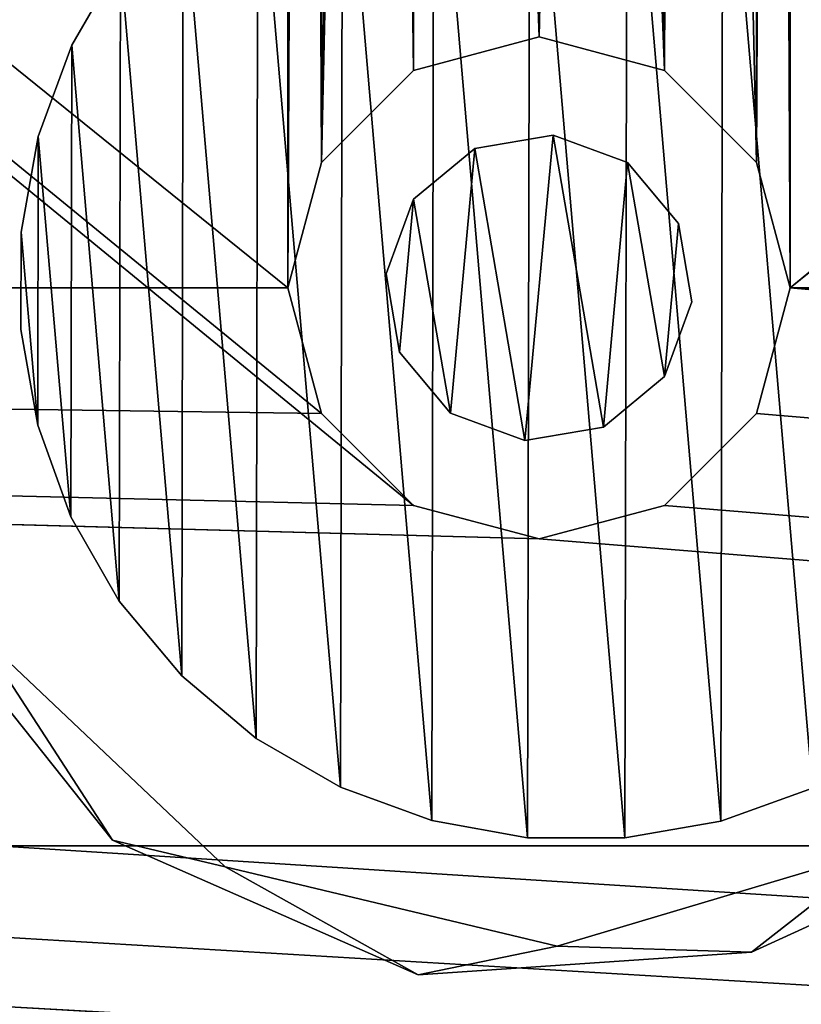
# Model space of a CAD drawing. Header units: millimetres. Extents: x 0 to 790, y 0 to 200.
# Tile 45 of 104: x 391 to 405, y 22 to 40. Entities that reach past the tile are written whole.
import ezdxf

# ---------------------------------------------------------------- set-up
doc = ezdxf.new("R2010")
doc.units = ezdxf.units.MM
doc.header["$LTSCALE"] = 25.4
doc.layers.get('0').update_dxf_attribs({"true_color": 0xff5454})

# ---------------------------------------------------------------- blocks, each defined once
blk = doc.blocks.new('LASER-X-8922.STL')
at = {"color": 250, "true_color": 0x262626}
mesh = blk.add_polyface(dxfattribs=at)
corners = [(1.103, 467.973, 1228.212), (0.5, 595.723, 1228.212), (0.5, 465.723, 1228.212), (1.103, 593.473, 1228.212), (2.75, 469.62, 1228.212), (2.5, 530.723, 1228.212), (2.835, 529.473, 1228.212), (5, 470.223, 1228.212), (3.75, 528.558, 1228.212), (5, 528.223, 1228.212), (7.25, 469.62, 1228.212), (6.25, 528.558, 1228.212), (7.165, 529.473, 1228.212), (7.5, 530.723, 1228.212), (8.897, 467.973, 1228.212), (-394.239, 436.896, 1228.212), (-395, 620.723, 1228.212), (-395, 440.723, 1228.212), (-394.239, 624.55, 1228.212), (-392.071, 433.652, 1228.212), (-392.071, 627.794, 1228.212), (-388.827, 431.484, 1228.212), (-388.827, 629.962, 1228.212), (-385, 430.723, 1228.212), (-385, 630.723, 1228.212), (-338.897, 463.473, 1228.212), (-337.25, 461.826, 1228.212), (-335, 461.223, 1228.212), (385, 430.723, 1228.212), (-339.5, 465.723, 1228.212), (-332.75, 461.826, 1228.212), (-331.103, 463.473, 1228.212), (-330.5, 465.723, 1228.212), (-165, 461.223, 1228.212), (-167.25, 461.826, 1228.212), (-330.5, 595.723, 1228.212), (-246.25, 528.558, 1228.212), (-247.165, 529.473, 1228.212), (-247.5, 530.723, 1228.212), (-245, 528.223, 1228.212), (-243.75, 528.558, 1228.212), (-242.835, 529.473, 1228.212), (-242.5, 530.723, 1228.212), (-168.897, 463.473, 1228.212), (-169.5, 465.723, 1228.212), (-162.75, 461.826, 1228.212), (-161.103, 463.473, 1228.212), (-160.5, 465.723, 1228.212), (5, 461.223, 1228.212), (2.75, 461.826, 1228.212), (-160.5, 595.723, 1228.212), (1.103, 463.473, 1228.212), (7.25, 461.826, 1228.212), (8.897, 463.473, 1228.212), (9.5, 465.723, 1228.212), (175, 461.223, 1228.212), (172.75, 461.826, 1228.212), (9.5, 595.723, 1228.212), (171.103, 463.473, 1228.212), (170.5, 465.723, 1228.212), (177.25, 461.826, 1228.212), (178.897, 463.473, 1228.212), (179.5, 465.723, 1228.212), (342.75, 461.826, 1228.212), (253.75, 528.558, 1228.212), (179.5, 595.723, 1228.212), (252.835, 529.473, 1228.212), (252.5, 530.723, 1228.212), (255, 528.223, 1228.212), (256.25, 528.558, 1228.212), (257.165, 529.473, 1228.212), (257.5, 530.723, 1228.212), (341.103, 463.473, 1228.212), (340.5, 465.723, 1228.212), (345, 461.223, 1228.212), (347.25, 461.826, 1228.212), (348.897, 463.473, 1228.212), (349.5, 465.723, 1228.212), (349.5, 595.723, 1228.212), (-335, 600.223, 1228.212), (385, 630.723, 1228.212), (-337.25, 599.62, 1228.212), (-338.897, 597.973, 1228.212), (-339.5, 595.723, 1228.212), (-332.75, 599.62, 1228.212), (-331.103, 597.973, 1228.212), (-165, 600.223, 1228.212), (-167.25, 599.62, 1228.212), (-246.25, 532.888, 1228.212), (-247.165, 531.973, 1228.212), (-245, 533.223, 1228.212), (-243.75, 532.888, 1228.212), (-242.835, 531.973, 1228.212), (-168.897, 597.973, 1228.212), (-169.5, 595.723, 1228.212), (-162.75, 599.62, 1228.212), (-161.103, 597.973, 1228.212), (5, 600.223, 1228.212), (2.75, 599.62, 1228.212), (1.103, 597.973, 1228.212), (7.25, 599.62, 1228.212), (8.897, 597.973, 1228.212), (175, 600.223, 1228.212), (172.75, 599.62, 1228.212), (171.103, 597.973, 1228.212), (170.5, 595.723, 1228.212), (177.25, 599.62, 1228.212), (178.897, 597.973, 1228.212), (342.75, 599.62, 1228.212), (253.75, 532.888, 1228.212), (252.835, 531.973, 1228.212), (255, 533.223, 1228.212), (256.25, 532.888, 1228.212), (257.165, 531.973, 1228.212), (341.103, 597.973, 1228.212), (340.5, 595.723, 1228.212), (345, 600.223, 1228.212), (347.25, 599.62, 1228.212), (348.897, 597.973, 1228.212), (388.827, 431.484, 1228.212), (388.827, 629.962, 1228.212), (392.071, 433.652, 1228.212), (392.071, 627.794, 1228.212), (394.239, 436.896, 1228.212), (394.239, 624.55, 1228.212), (395, 440.723, 1228.212), (395, 620.723, 1228.212), (341.103, 467.973, 1228.212), (341.103, 593.473, 1228.212), (342.75, 469.62, 1228.212), (342.75, 591.826, 1228.212), (345, 470.223, 1228.212), (345, 591.223, 1228.212), (347.25, 469.62, 1228.212), (347.25, 591.826, 1228.212), (348.897, 467.973, 1228.212), (348.897, 593.473, 1228.212), (171.103, 467.973, 1228.212), (171.103, 593.473, 1228.212), (172.75, 469.62, 1228.212), (172.75, 591.826, 1228.212), (175, 470.223, 1228.212), (175, 591.223, 1228.212), (177.25, 469.62, 1228.212), (177.25, 591.826, 1228.212), (178.897, 467.973, 1228.212), (178.897, 593.473, 1228.212), (2.75, 591.826, 1228.212), (2.835, 531.973, 1228.212), (5, 591.223, 1228.212), (3.75, 532.888, 1228.212), (5, 533.223, 1228.212), (6.25, 532.888, 1228.212), (7.25, 591.826, 1228.212), (7.165, 531.973, 1228.212), (8.897, 593.473, 1228.212), (-168.897, 467.973, 1228.212), (-168.897, 593.473, 1228.212), (-167.25, 469.62, 1228.212), (-167.25, 591.826, 1228.212), (-165, 470.223, 1228.212), (-165, 591.223, 1228.212), (-162.75, 469.62, 1228.212), (-162.75, 591.826, 1228.212), (-161.103, 467.973, 1228.212), (-161.103, 593.473, 1228.212), (-338.897, 467.973, 1228.212), (-338.897, 593.473, 1228.212), (-337.25, 469.62, 1228.212), (-337.25, 591.826, 1228.212), (-335, 470.223, 1228.212), (-335, 591.223, 1228.212), (-332.75, 469.62, 1228.212), (-332.75, 591.826, 1228.212), (-331.103, 467.973, 1228.212), (-331.103, 593.473, 1228.212)]
mesh.append_faces([[corners[k] for k in face] for face in [(15, 16, 17), (124, 125, 126)]], dxfattribs={"vtx0": -1, "color": 250})
mesh.append_faces([[corners[k] for k in face] for face in [(0, 1, 2), (1, 0, 3), (5, 4, 6), (6, 7, 8), (8, 7, 9), (9, 10, 11), (11, 10, 12), (12, 10, 13), (16, 15, 18), (18, 19, 20), (20, 21, 22), (22, 23, 24), (25, 23, 26), (26, 23, 27), (27, 28, 30), (30, 28, 31), (31, 28, 32), (36, 34, 39), (39, 34, 40), (40, 34, 41), (41, 34, 42), (33, 28, 45), (45, 28, 46), (46, 28, 47), (48, 28, 52), (52, 28, 53), (53, 28, 54), (55, 28, 60), (60, 28, 61), (61, 28, 62), (64, 63, 68), (68, 63, 69), (69, 63, 70), (70, 63, 71), (63, 28, 74), (74, 28, 75), (75, 28, 76), (76, 28, 77), (24, 79, 80), (79, 24, 81), (81, 24, 82), (82, 24, 83), (86, 35, 87), (88, 35, 89), (89, 35, 38), (87, 42, 93), (93, 42, 94), (97, 50, 98), (98, 50, 99), (99, 50, 1), (102, 57, 103), (103, 57, 104), (104, 57, 105), (109, 65, 110), (110, 65, 67), (108, 71, 114), (114, 71, 115), (80, 119, 120), (120, 121, 122), (122, 123, 124), (127, 115, 73), (115, 127, 128), (128, 129, 130), (130, 131, 132), (132, 133, 134), (134, 135, 136), (136, 77, 78), (137, 105, 59), (105, 137, 138), (138, 139, 140), (140, 141, 142), (142, 143, 144), (144, 145, 146), (146, 62, 65), (147, 148, 149), (149, 152, 153), (153, 13, 155), (155, 54, 57), (156, 94, 44), (94, 156, 157), (157, 158, 159), (159, 160, 161), (161, 162, 163), (163, 164, 165), (165, 47, 50), (166, 83, 29), (83, 166, 167), (167, 168, 169), (169, 170, 171), (171, 172, 173), (173, 174, 175), (175, 32, 35)]], dxfattribs={"vtx0": -1, "vtx1": -1, "color": 250})
mesh.append_faces([[corners[k] for k in face] for face in [(3, 4, 5), (24, 23, 25), (32, 28, 33), (32, 34, 35), (35, 34, 36), (47, 28, 48), (47, 49, 50), (54, 28, 55), (54, 56, 57), (62, 28, 63), (62, 63, 64), (62, 64, 65), (77, 28, 78), (83, 24, 29), (80, 35, 86), (87, 35, 88), (94, 42, 44), (80, 50, 97), (1, 50, 2), (80, 57, 102), (105, 57, 59), (80, 65, 108), (108, 65, 109), (115, 71, 73), (80, 78, 28), (155, 13, 14)]], dxfattribs={"vtx0": -1, "vtx1": -1, "vtx2": -1, "color": 250})
mesh.append_faces([[corners[k] for k in face] for face in [(3, 0, 4), (6, 4, 7), (9, 7, 10), (13, 10, 14), (18, 15, 19), (20, 19, 21), (22, 21, 23), (27, 23, 28), (24, 25, 29), (32, 33, 34), (35, 36, 37), (35, 37, 38), (42, 34, 43), (42, 43, 44), (47, 48, 49), (50, 49, 51), (50, 51, 2), (54, 55, 56), (57, 56, 58), (57, 58, 59), (65, 64, 66), (65, 66, 67), (71, 63, 72), (71, 72, 73), (80, 79, 84), (80, 84, 85), (80, 85, 35), (87, 88, 90), (87, 90, 91), (87, 91, 92), (87, 92, 42), (80, 86, 95), (80, 95, 96), (80, 96, 50), (80, 97, 100), (80, 100, 101), (80, 101, 57), (80, 102, 106), (80, 106, 107), (80, 107, 65), (108, 109, 111), (108, 111, 112), (108, 112, 113), (108, 113, 71), (80, 108, 116), (80, 116, 117), (80, 117, 118), (80, 118, 78), (80, 28, 119), (120, 119, 121), (122, 121, 123), (124, 123, 125), (128, 127, 129), (130, 129, 131), (132, 131, 133), (134, 133, 135), (136, 135, 77), (138, 137, 139), (140, 139, 141), (142, 141, 143), (144, 143, 145), (146, 145, 62), (5, 147, 3), (147, 5, 148), (149, 148, 150), (149, 150, 151), (149, 151, 152), (153, 152, 154), (153, 154, 13), (155, 14, 54), (157, 156, 158), (159, 158, 160), (161, 160, 162), (163, 162, 164), (165, 164, 47), (167, 166, 168), (169, 168, 170), (171, 170, 172), (173, 172, 174), (175, 174, 32)]], dxfattribs={"vtx0": -1, "vtx2": -1, "color": 250})
mesh = blk.add_polyface(dxfattribs=at)
corners = [(-168.897, 593.473, 1227.212), (-169.5, 465.723, 1227.212), (-169.5, 595.723, 1227.212), (-168.897, 467.973, 1227.212), (-167.25, 591.826, 1227.212), (-167.25, 469.62, 1227.212), (-165, 591.223, 1227.212), (-165, 470.223, 1227.212), (-162.75, 591.826, 1227.212), (-162.75, 469.62, 1227.212), (-161.103, 593.473, 1227.212), (-161.103, 467.973, 1227.212), (-160.5, 595.723, 1227.212), (-160.5, 465.723, 1227.212), (-338.897, 593.473, 1227.212), (-339.5, 465.723, 1227.212), (-339.5, 595.723, 1227.212), (-338.897, 467.973, 1227.212), (-337.25, 591.826, 1227.212), (-337.25, 469.62, 1227.212), (-335, 591.223, 1227.212), (-335, 470.223, 1227.212), (-332.75, 591.826, 1227.212), (-332.75, 469.62, 1227.212), (-331.103, 593.473, 1227.212), (-331.103, 467.973, 1227.212), (-330.5, 595.723, 1227.212), (-330.5, 465.723, 1227.212), (1.103, 593.473, 1227.212), (0.5, 465.723, 1227.212), (0.5, 595.723, 1227.212), (1.103, 467.973, 1227.212), (2.75, 591.826, 1227.212), (2.5, 530.723, 1227.212), (2.835, 531.973, 1227.212), (5, 591.223, 1227.212), (3.75, 532.888, 1227.212), (5, 533.223, 1227.212), (7.25, 591.826, 1227.212), (6.25, 532.888, 1227.212), (7.165, 531.973, 1227.212), (7.5, 530.723, 1227.212), (8.897, 593.473, 1227.212), (-394.239, 624.55, 1227.212), (-395, 440.723, 1227.212), (-395, 620.723, 1227.212), (-394.239, 436.896, 1227.212), (-392.071, 627.794, 1227.212), (-392.071, 433.652, 1227.212), (-388.827, 629.962, 1227.212), (-388.827, 431.484, 1227.212), (-385, 630.723, 1227.212), (-385, 430.723, 1227.212), (-338.897, 597.973, 1227.212), (-337.25, 599.62, 1227.212), (-335, 600.223, 1227.212), (385, 630.723, 1227.212), (-332.75, 599.62, 1227.212), (-331.103, 597.973, 1227.212), (-165, 600.223, 1227.212), (-167.25, 599.62, 1227.212), (-246.25, 532.888, 1227.212), (-247.165, 531.973, 1227.212), (-247.5, 530.723, 1227.212), (-245, 533.223, 1227.212), (-243.75, 532.888, 1227.212), (-242.835, 531.973, 1227.212), (-242.5, 530.723, 1227.212), (-168.897, 597.973, 1227.212), (-162.75, 599.62, 1227.212), (-161.103, 597.973, 1227.212), (5, 600.223, 1227.212), (2.75, 599.62, 1227.212), (1.103, 597.973, 1227.212), (7.25, 599.62, 1227.212), (8.897, 597.973, 1227.212), (9.5, 595.723, 1227.212), (175, 600.223, 1227.212), (172.75, 599.62, 1227.212), (9.5, 465.723, 1227.212), (171.103, 597.973, 1227.212), (170.5, 595.723, 1227.212), (177.25, 599.62, 1227.212), (178.897, 597.973, 1227.212), (179.5, 595.723, 1227.212), (342.75, 599.62, 1227.212), (253.75, 532.888, 1227.212), (179.5, 465.723, 1227.212), (252.835, 531.973, 1227.212), (252.5, 530.723, 1227.212), (255, 533.223, 1227.212), (256.25, 532.888, 1227.212), (257.165, 531.973, 1227.212), (257.5, 530.723, 1227.212), (341.103, 597.973, 1227.212), (340.5, 595.723, 1227.212), (345, 600.223, 1227.212), (347.25, 599.62, 1227.212), (348.897, 597.973, 1227.212), (349.5, 595.723, 1227.212), (349.5, 465.723, 1227.212), (-335, 461.223, 1227.212), (385, 430.723, 1227.212), (-337.25, 461.826, 1227.212), (-338.897, 463.473, 1227.212), (-332.75, 461.826, 1227.212), (-331.103, 463.473, 1227.212), (-165, 461.223, 1227.212), (-167.25, 461.826, 1227.212), (-246.25, 528.558, 1227.212), (-247.165, 529.473, 1227.212), (-245, 528.223, 1227.212), (-243.75, 528.558, 1227.212), (-242.835, 529.473, 1227.212), (-168.897, 463.473, 1227.212), (-162.75, 461.826, 1227.212), (-161.103, 463.473, 1227.212), (5, 461.223, 1227.212), (2.75, 461.826, 1227.212), (1.103, 463.473, 1227.212), (7.25, 461.826, 1227.212), (8.897, 463.473, 1227.212), (175, 461.223, 1227.212), (172.75, 461.826, 1227.212), (171.103, 463.473, 1227.212), (170.5, 465.723, 1227.212), (177.25, 461.826, 1227.212), (178.897, 463.473, 1227.212), (342.75, 461.826, 1227.212), (253.75, 528.558, 1227.212), (252.835, 529.473, 1227.212), (255, 528.223, 1227.212), (256.25, 528.558, 1227.212), (257.165, 529.473, 1227.212), (341.103, 463.473, 1227.212), (340.5, 465.723, 1227.212), (345, 461.223, 1227.212), (347.25, 461.826, 1227.212), (348.897, 463.473, 1227.212), (388.827, 629.962, 1227.212), (388.827, 431.484, 1227.212), (392.071, 627.794, 1227.212), (392.071, 433.652, 1227.212), (394.239, 624.55, 1227.212), (394.239, 436.896, 1227.212), (395, 620.723, 1227.212), (395, 440.723, 1227.212), (341.103, 593.473, 1227.212), (341.103, 467.973, 1227.212), (342.75, 591.826, 1227.212), (342.75, 469.62, 1227.212), (345, 591.223, 1227.212), (345, 470.223, 1227.212), (347.25, 591.826, 1227.212), (347.25, 469.62, 1227.212), (348.897, 593.473, 1227.212), (348.897, 467.973, 1227.212), (171.103, 593.473, 1227.212), (171.103, 467.973, 1227.212), (172.75, 591.826, 1227.212), (172.75, 469.62, 1227.212), (175, 591.223, 1227.212), (175, 470.223, 1227.212), (177.25, 591.826, 1227.212), (177.25, 469.62, 1227.212), (178.897, 593.473, 1227.212), (178.897, 467.973, 1227.212), (2.75, 469.62, 1227.212), (2.835, 529.473, 1227.212), (5, 470.223, 1227.212), (3.75, 528.558, 1227.212), (5, 528.223, 1227.212), (6.25, 528.558, 1227.212), (7.25, 469.62, 1227.212), (7.165, 529.473, 1227.212), (8.897, 467.973, 1227.212)]
mesh.append_faces([[corners[k] for k in face] for face in [(43, 44, 45), (144, 145, 146)]], dxfattribs={"vtx0": -1, "color": 250})
mesh.append_faces([[corners[k] for k in face] for face in [(0, 1, 2), (1, 0, 3), (3, 4, 5), (5, 6, 7), (7, 8, 9), (9, 10, 11), (11, 12, 13), (14, 15, 16), (15, 14, 17), (17, 18, 19), (19, 20, 21), (21, 22, 23), (23, 24, 25), (25, 26, 27), (28, 29, 30), (29, 28, 31), (33, 32, 34), (34, 35, 36), (36, 35, 37), (37, 38, 39), (39, 38, 40), (40, 38, 41), (44, 43, 46), (46, 47, 48), (48, 49, 50), (50, 51, 52), (53, 51, 54), (54, 51, 55), (55, 56, 57), (57, 56, 58), (58, 56, 26), (61, 60, 64), (64, 60, 65), (65, 60, 66), (66, 60, 67), (59, 56, 69), (69, 56, 70), (70, 56, 12), (71, 56, 74), (74, 56, 75), (75, 56, 76), (77, 56, 82), (82, 56, 83), (83, 56, 84), (86, 85, 90), (90, 85, 91), (91, 85, 92), (92, 85, 93), (85, 56, 96), (96, 56, 97), (97, 56, 98), (98, 56, 99), (52, 101, 102), (101, 52, 103), (103, 52, 104), (104, 52, 15), (107, 27, 108), (109, 27, 110), (110, 27, 63), (108, 67, 114), (114, 67, 1), (117, 13, 118), (118, 13, 119), (119, 13, 29), (122, 79, 123), (123, 79, 124), (124, 79, 125), (129, 87, 130), (130, 87, 89), (128, 93, 134), (134, 93, 135), (102, 139, 140), (140, 141, 142), (142, 143, 144), (147, 135, 95), (135, 147, 148), (148, 149, 150), (150, 151, 152), (152, 153, 154), (154, 155, 156), (156, 99, 100), (157, 125, 81), (125, 157, 158), (158, 159, 160), (160, 161, 162), (162, 163, 164), (164, 165, 166), (166, 84, 87), (167, 168, 169), (169, 172, 173), (173, 41, 175), (175, 76, 79)]], dxfattribs={"vtx0": -1, "vtx1": -1, "color": 250})
mesh.append_faces([[corners[k] for k in face] for face in [(31, 32, 33), (52, 51, 53), (26, 56, 59), (26, 60, 27), (27, 60, 61), (12, 56, 71), (12, 72, 13), (76, 56, 77), (76, 78, 79), (84, 56, 85), (84, 85, 86), (84, 86, 87), (99, 56, 100), (15, 52, 16), (102, 27, 107), (108, 27, 109), (1, 67, 2), (102, 13, 117), (29, 13, 30), (102, 79, 122), (125, 79, 81), (102, 87, 128), (128, 87, 129), (135, 93, 95), (102, 100, 56), (175, 41, 42)]], dxfattribs={"vtx0": -1, "vtx1": -1, "vtx2": -1, "color": 250})
mesh.append_faces([[corners[k] for k in face] for face in [(3, 0, 4), (5, 4, 6), (7, 6, 8), (9, 8, 10), (11, 10, 12), (17, 14, 18), (19, 18, 20), (21, 20, 22), (23, 22, 24), (25, 24, 26), (31, 28, 32), (34, 32, 35), (37, 35, 38), (41, 38, 42), (46, 43, 47), (48, 47, 49), (50, 49, 51), (55, 51, 56), (52, 53, 16), (26, 59, 60), (27, 61, 62), (27, 62, 63), (67, 60, 68), (67, 68, 2), (12, 71, 72), (13, 72, 73), (13, 73, 30), (76, 77, 78), (79, 78, 80), (79, 80, 81), (87, 86, 88), (87, 88, 89), (93, 85, 94), (93, 94, 95), (102, 101, 105), (102, 105, 106), (102, 106, 27), (108, 109, 111), (108, 111, 112), (108, 112, 113), (108, 113, 67), (102, 107, 115), (102, 115, 116), (102, 116, 13), (102, 117, 120), (102, 120, 121), (102, 121, 79), (102, 122, 126), (102, 126, 127), (102, 127, 87), (128, 129, 131), (128, 131, 132), (128, 132, 133), (128, 133, 93), (102, 128, 136), (102, 136, 137), (102, 137, 138), (102, 138, 100), (102, 56, 139), (140, 139, 141), (142, 141, 143), (144, 143, 145), (148, 147, 149), (150, 149, 151), (152, 151, 153), (154, 153, 155), (156, 155, 99), (158, 157, 159), (160, 159, 161), (162, 161, 163), (164, 163, 165), (166, 165, 84), (33, 167, 31), (167, 33, 168), (169, 168, 170), (169, 170, 171), (169, 171, 172), (173, 172, 174), (173, 174, 41), (175, 42, 76)]], dxfattribs={"vtx0": -1, "vtx2": -1, "color": 250})
mesh = blk.add_polyface(dxfattribs=at)
corners = [(362.5, 455.723, 1249.412), (-362.5, 605.723, 1249.412), (-362.5, 455.723, 1249.412), (362.5, 605.723, 1249.412)]
mesh.append_faces([[corners[k] for k in face] for face in [(0, 1, 2), (1, 0, 3)]], dxfattribs={"vtx0": -1, "color": 250})
mesh = blk.add_polyface(dxfattribs=at)
corners = [(362.5, 605.723, 1228.212), (-362.5, 455.723, 1228.212), (-362.5, 605.723, 1228.212), (362.5, 455.723, 1228.212)]
mesh.append_faces([[corners[k] for k in face] for face in [(0, 1, 2), (1, 0, 3)]], dxfattribs={"vtx0": -1, "color": 250})
mesh = blk.add_polyface(dxfattribs=at)
corners = [(-6.361, 460.511, 507.468), (-6.796, 465.4, 507.468), (-7.482, 466.388, 507.468), (-5.054, 459.546, 507.468), (-2.638, 455.828, 507.468), (-0.618, 455.346, 507.468), (2.836, 453.412, 507.468), (5.323, 453.928, 507.468), (8.805, 453.816, 507.468), (11.177, 455.669, 507.468), (11.544, 455.073, 507.468), (15.377, 460.105, 507.468), (13.902, 456.948, 507.468), (16.961, 462.091, 507.468), (16.796, 466.046, 507.468), (-5.744, 472.112, 507.468), (-5.377, 471.341, 507.468), (-1.544, 476.373, 507.468), (-1.177, 475.777, 507.468), (4.155, 478.195, 507.468), (4.677, 477.519, 507.468), (10.048, 477.159, 507.468), (10.618, 476.1, 507.468), (14.784, 473.503, 507.468), (15.054, 471.901, 507.468), (17.279, 468.065, 507.468)]
mesh.append_faces([[corners[k] for k in face] for face in [(0, 1, 2), (1, 0, 3), (3, 4, 5), (5, 6, 7), (7, 8, 9), (9, 10, 11), (11, 13, 14), (15, 16, 17), (17, 18, 19), (19, 20, 21), (21, 22, 23), (23, 24, 25), (25, 14, 13)]], dxfattribs={"vtx0": -1, "vtx1": -1, "color": 250})
mesh.append_faces([[corners[k] for k in face] for face in [(3, 0, 4), (5, 4, 6), (7, 6, 8), (9, 8, 10), (11, 10, 12), (11, 12, 13), (1, 15, 2), (15, 1, 16), (17, 16, 18), (19, 18, 20), (21, 20, 22), (23, 22, 24), (25, 24, 14)]], dxfattribs={"vtx0": -1, "vtx2": -1, "color": 250})
mesh = blk.add_polyface(dxfattribs=at)
corners = [(-5.744, 472.112, 7.468), (-6.796, 465.4, 7.468), (-7.482, 466.388, 7.468), (-5.377, 471.341, 7.468), (-1.544, 476.373, 7.468), (-1.177, 475.777, 7.468), (4.155, 478.195, 7.468), (4.677, 477.519, 7.468), (10.048, 477.159, 7.468), (10.618, 476.1, 7.468), (14.784, 473.503, 7.468), (15.054, 471.901, 7.468), (17.279, 468.065, 7.468), (16.796, 466.046, 7.468), (16.961, 462.091, 7.468), (-6.361, 460.511, 7.468), (-5.054, 459.546, 7.468), (-2.638, 455.828, 7.468), (-0.618, 455.346, 7.468), (2.836, 453.412, 7.468), (5.323, 453.928, 7.468), (8.805, 453.816, 7.468), (11.177, 455.669, 7.468), (11.544, 455.073, 7.468), (15.377, 460.105, 7.468), (13.902, 456.948, 7.468)]
mesh.append_faces([[corners[k] for k in face] for face in [(0, 1, 2), (1, 0, 3), (3, 4, 5), (5, 6, 7), (7, 8, 9), (9, 10, 11), (11, 12, 13), (15, 16, 17), (17, 18, 19), (19, 20, 21), (21, 22, 23), (23, 24, 25), (25, 24, 14)]], dxfattribs={"vtx0": -1, "vtx1": -1, "color": 250})
mesh.append_faces([[corners[k] for k in face] for face in [(3, 0, 4), (5, 4, 6), (7, 6, 8), (9, 8, 10), (11, 10, 12), (13, 12, 14), (1, 15, 2), (15, 1, 16), (17, 16, 18), (19, 18, 20), (21, 20, 22), (23, 22, 24), (14, 24, 13)]], dxfattribs={"vtx0": -1, "vtx2": -1, "color": 250})
at = {"color": 7, "true_color": 0xffffff}
mesh = blk.add_polyface(dxfattribs=at)
corners = [(-4.274, 466.721, 28.783), (-3.978, 463.261, 28.783), (-4.277, 464.978, 28.783), (-3.968, 468.437, 28.783), (-3.385, 461.621, 28.783), (-3.369, 470.074, 28.783), (-2.517, 460.11, 28.783), (-2.494, 471.582, 28.783), (-1.399, 458.773, 28.783), (-1.371, 472.915, 28.783), (-0.066, 457.65, 28.783), (-0.033, 474.033, 28.783), (1.442, 456.775, 28.783), (1.478, 474.901, 28.783), (3.079, 456.176, 28.783), (3.117, 475.494, 28.783), (4.795, 455.87, 28.783), (4.834, 475.793, 28.783), (6.538, 455.866, 28.783), (6.577, 475.79, 28.783), (8.255, 456.165, 28.783), (8.293, 475.484, 28.783), (9.895, 456.758, 28.783), (9.93, 474.885, 28.783), (11.406, 457.627, 28.783), (11.438, 474.01, 28.783), (12.743, 458.745, 28.783), (12.771, 472.887, 28.783), (13.866, 460.078, 28.783), (13.889, 471.549, 28.783), (14.741, 461.586, 28.783), (14.758, 470.038, 28.783), (15.34, 463.223, 28.783), (15.35, 468.399, 28.783), (15.646, 464.939, 28.783), (15.65, 466.682, 28.783)]
mesh.append_faces([[corners[k] for k in face] for face in [(0, 1, 2), (34, 33, 35)]], dxfattribs={"vtx0": -1, "color": 7})
mesh.append_faces([[corners[k] for k in face] for face in [(1, 3, 4), (4, 5, 6), (6, 7, 8), (8, 9, 10), (10, 11, 12), (12, 13, 14), (14, 15, 16), (16, 17, 18), (18, 19, 20), (20, 21, 22), (22, 23, 24), (24, 25, 26), (26, 27, 28), (28, 29, 30), (30, 31, 32), (32, 33, 34)]], dxfattribs={"vtx0": -1, "vtx1": -1, "color": 7})
mesh.append_faces([[corners[k] for k in face] for face in [(1, 0, 3), (4, 3, 5), (6, 5, 7), (8, 7, 9), (10, 9, 11), (12, 11, 13), (14, 13, 15), (16, 15, 17), (18, 17, 19), (20, 19, 21), (22, 21, 23), (24, 23, 25), (26, 25, 27), (28, 27, 29), (30, 29, 31), (32, 31, 33)]], dxfattribs={"vtx0": -1, "vtx2": -1, "color": 7})
mesh = blk.add_polyface(dxfattribs=at)
corners = [(-3.978, 463.261, 64.783), (-4.274, 466.721, 64.783), (-4.277, 464.978, 64.783), (-3.968, 468.437, 64.783), (-3.385, 461.621, 64.783), (-3.369, 470.074, 64.783), (-2.517, 460.11, 64.783), (-2.494, 471.582, 64.783), (-1.399, 458.773, 64.783), (-1.371, 472.915, 64.783), (-0.066, 457.65, 64.783), (-0.033, 474.033, 64.783), (1.442, 456.775, 64.783), (1.478, 474.901, 64.783), (3.079, 456.176, 64.783), (3.117, 475.494, 64.783), (4.795, 455.87, 64.783), (4.834, 475.793, 64.783), (6.538, 455.866, 64.783), (6.577, 475.79, 64.783), (8.255, 456.165, 64.783), (8.293, 475.484, 64.783), (9.895, 456.758, 64.783), (9.93, 474.885, 64.783), (11.406, 457.627, 64.783), (11.438, 474.01, 64.783), (12.743, 458.745, 64.783), (12.771, 472.887, 64.783), (13.866, 460.078, 64.783), (13.889, 471.549, 64.783), (14.741, 461.586, 64.783), (14.758, 470.038, 64.783), (15.34, 463.223, 64.783), (15.35, 468.399, 64.783), (15.646, 464.939, 64.783), (15.65, 466.682, 64.783)]
mesh.append_faces([[corners[k] for k in face] for face in [(0, 1, 2), (33, 34, 35)]], dxfattribs={"vtx0": -1, "color": 7})
mesh.append_faces([[corners[k] for k in face] for face in [(1, 0, 3), (3, 4, 5), (5, 6, 7), (7, 8, 9), (9, 10, 11), (11, 12, 13), (13, 14, 15), (15, 16, 17), (17, 18, 19), (19, 20, 21), (21, 22, 23), (23, 24, 25), (25, 26, 27), (27, 28, 29), (29, 30, 31), (31, 32, 33)]], dxfattribs={"vtx0": -1, "vtx1": -1, "color": 7})
mesh.append_faces([[corners[k] for k in face] for face in [(3, 0, 4), (5, 4, 6), (7, 6, 8), (9, 8, 10), (11, 10, 12), (13, 12, 14), (15, 14, 16), (17, 16, 18), (19, 18, 20), (21, 20, 22), (23, 22, 24), (25, 24, 26), (27, 26, 28), (29, 28, 30), (31, 30, 32), (33, 32, 34)]], dxfattribs={"vtx0": -1, "vtx2": -1, "color": 7})
mesh = blk.add_polyface(dxfattribs=at)
corners = [(-2.494, 471.582, 64.783), (-3.369, 470.074, 28.783), (-3.369, 470.074, 64.783), (-2.494, 471.582, 28.783)]
mesh.append_faces([[corners[k] for k in face] for face in [(0, 1, 2), (1, 0, 3)]], dxfattribs={"vtx0": -1, "color": 7})
at = {"color": 250, "true_color": 0x262626}
mesh = blk.add_polyface(dxfattribs=at)
corners = [(5, 470.223, 1228.212), (2.75, 469.62, 1227.212), (5, 470.223, 1227.212), (2.75, 469.62, 1228.212)]
mesh.append_faces([[corners[k] for k in face] for face in [(0, 1, 2), (1, 0, 3)]], dxfattribs={"vtx0": -1, "color": 250})
mesh = blk.add_polyface(dxfattribs=at)
corners = [(7.25, 469.62, 1228.212), (5, 470.223, 1227.212), (7.25, 469.62, 1227.212), (5, 470.223, 1228.212)]
mesh.append_faces([[corners[k] for k in face] for face in [(0, 1, 2), (1, 0, 3)]], dxfattribs={"vtx0": -1, "color": 250})
at = {"color": 7, "true_color": 0xffffff}
mesh = blk.add_polyface(dxfattribs=at)
corners = [(-3.369, 470.074, 64.783), (-3.968, 468.437, 28.783), (-3.968, 468.437, 64.783), (-3.369, 470.074, 28.783)]
mesh.append_faces([[corners[k] for k in face] for face in [(0, 1, 2), (1, 0, 3)]], dxfattribs={"vtx0": -1, "color": 7})
at = {"color": 250, "true_color": 0x262626}
mesh = blk.add_polyface(dxfattribs=at)
corners = [(2.75, 469.62, 1227.212), (1.103, 467.973, 1228.212), (1.103, 467.973, 1227.212), (2.75, 469.62, 1228.212)]
mesh.append_faces([[corners[k] for k in face] for face in [(0, 1, 2), (1, 0, 3)]], dxfattribs={"vtx0": -1, "color": 250})
mesh = blk.add_polyface(dxfattribs=at)
corners = [(7.25, 469.62, 1228.212), (8.897, 467.973, 1227.212), (8.897, 467.973, 1228.212), (7.25, 469.62, 1227.212)]
mesh.append_faces([[corners[k] for k in face] for face in [(0, 1, 2), (1, 0, 3)]], dxfattribs={"vtx0": -1, "color": 250})
at = {"color": 7, "true_color": 0xffffff}
mesh = blk.add_polyface(dxfattribs=at)
corners = [(-3.968, 468.437, 64.783), (-4.274, 466.721, 28.783), (-4.274, 466.721, 64.783), (-3.968, 468.437, 28.783)]
mesh.append_faces([[corners[k] for k in face] for face in [(0, 1, 2), (1, 0, 3)]], dxfattribs={"vtx0": -1, "color": 7})
at = {"color": 18, "true_color": 0x000000}
mesh = blk.add_polyface(dxfattribs=at)
corners = [(2.754, 467.31, 462.457), (2.503, 464.571, 462.457), (2.261, 465.974, 462.457), (3.413, 463.477, 462.457), (3.848, 468.22, 462.457), (4.749, 462.985, 462.457), (5.251, 468.462, 462.457), (6.152, 463.226, 462.457), (6.587, 467.969, 462.457), (7.246, 464.137, 462.457), (7.497, 466.875, 462.457), (7.739, 465.472, 462.457)]
mesh.append_faces([[corners[k] for k in face] for face in [(0, 1, 2), (9, 10, 11)]], dxfattribs={"vtx0": -1, "color": 18})
mesh.append_faces([[corners[k] for k in face] for face in [(1, 0, 3), (3, 4, 5), (5, 6, 7), (7, 8, 9)]], dxfattribs={"vtx0": -1, "vtx1": -1, "color": 18})
mesh.append_faces([[corners[k] for k in face] for face in [(3, 0, 4), (5, 4, 6), (7, 6, 8), (9, 8, 10)]], dxfattribs={"vtx0": -1, "vtx2": -1, "color": 18})
mesh = blk.add_polyface(dxfattribs=at)
corners = [(2.503, 464.571, 1232.457), (2.754, 467.31, 1232.457), (2.261, 465.974, 1232.457), (3.413, 463.477, 1232.457), (3.848, 468.22, 1232.457), (4.749, 462.985, 1232.457), (5.251, 468.462, 1232.457), (6.152, 463.226, 1232.457), (6.587, 467.969, 1232.457), (7.246, 464.137, 1232.457), (7.497, 466.875, 1232.457), (7.739, 465.472, 1232.457)]
mesh.append_faces([[corners[k] for k in face] for face in [(0, 1, 2), (10, 9, 11)]], dxfattribs={"vtx0": -1, "color": 18})
mesh.append_faces([[corners[k] for k in face] for face in [(1, 3, 4), (4, 5, 6), (6, 7, 8), (8, 9, 10)]], dxfattribs={"vtx0": -1, "vtx1": -1, "color": 18})
mesh.append_faces([[corners[k] for k in face] for face in [(1, 0, 3), (4, 3, 5), (6, 5, 7), (8, 7, 9)]], dxfattribs={"vtx0": -1, "vtx2": -1, "color": 18})
mesh = blk.add_polyface(dxfattribs=at)
corners = [(3.848, 468.22, 1232.457), (5.251, 468.462, 462.457), (3.848, 468.22, 462.457), (5.251, 468.462, 1232.457)]
mesh.append_faces([[corners[k] for k in face] for face in [(0, 1, 2), (1, 0, 3)]], dxfattribs={"vtx0": -1, "color": 18})
mesh = blk.add_polyface(dxfattribs=at)
corners = [(5.251, 468.462, 1232.457), (6.587, 467.969, 462.457), (5.251, 468.462, 462.457), (6.587, 467.969, 1232.457)]
mesh.append_faces([[corners[k] for k in face] for face in [(0, 1, 2), (1, 0, 3)]], dxfattribs={"vtx0": -1, "color": 18})
mesh = blk.add_polyface(dxfattribs=at)
corners = [(2.754, 467.31, 1232.457), (3.848, 468.22, 462.457), (2.754, 467.31, 462.457), (3.848, 468.22, 1232.457)]
mesh.append_faces([[corners[k] for k in face] for face in [(0, 1, 2), (1, 0, 3)]], dxfattribs={"vtx0": -1, "color": 18})
at = {"color": 250, "true_color": 0x262626}
mesh = blk.add_polyface(dxfattribs=at)
corners = [(1.103, 467.973, 1227.212), (0.5, 465.723, 1228.212), (0.5, 465.723, 1227.212), (1.103, 467.973, 1228.212)]
mesh.append_faces([[corners[k] for k in face] for face in [(0, 1, 2), (1, 0, 3)]], dxfattribs={"vtx0": -1, "color": 250})
at = {"color": 18, "true_color": 0x000000}
mesh = blk.add_polyface(dxfattribs=at)
corners = [(6.587, 467.969, 462.457), (7.497, 466.875, 1232.457), (7.497, 466.875, 462.457), (6.587, 467.969, 1232.457)]
mesh.append_faces([[corners[k] for k in face] for face in [(0, 1, 2), (1, 0, 3)]], dxfattribs={"vtx0": -1, "color": 18})
at = {"color": 250, "true_color": 0x262626}
mesh = blk.add_polyface(dxfattribs=at)
corners = [(8.897, 467.973, 1228.212), (9.5, 465.723, 1227.212), (9.5, 465.723, 1228.212), (8.897, 467.973, 1227.212)]
mesh.append_faces([[corners[k] for k in face] for face in [(0, 1, 2), (1, 0, 3)]], dxfattribs={"vtx0": -1, "color": 250})
at = {"color": 18, "true_color": 0x000000}
mesh = blk.add_polyface(dxfattribs=at)
corners = [(2.754, 467.31, 1232.457), (2.261, 465.974, 462.457), (2.261, 465.974, 1232.457), (2.754, 467.31, 462.457)]
mesh.append_faces([[corners[k] for k in face] for face in [(0, 1, 2), (1, 0, 3)]], dxfattribs={"vtx0": -1, "color": 18})
mesh = blk.add_polyface(dxfattribs=at)
corners = [(7.497, 466.875, 462.457), (7.739, 465.472, 1232.457), (7.739, 465.472, 462.457), (7.497, 466.875, 1232.457)]
mesh.append_faces([[corners[k] for k in face] for face in [(0, 1, 2), (1, 0, 3)]], dxfattribs={"vtx0": -1, "color": 18})
at = {"color": 7, "true_color": 0xffffff}
mesh = blk.add_polyface(dxfattribs=at)
corners = [(-4.274, 466.721, 64.783), (-4.277, 464.978, 28.783), (-4.277, 464.978, 64.783), (-4.274, 466.721, 28.783)]
mesh.append_faces([[corners[k] for k in face] for face in [(0, 1, 2), (1, 0, 3)]], dxfattribs={"vtx0": -1, "color": 7})
at = {"color": 18, "true_color": 0x000000}
mesh = blk.add_polyface(dxfattribs=at)
corners = [(2.261, 465.974, 1232.457), (2.503, 464.571, 462.457), (2.503, 464.571, 1232.457), (2.261, 465.974, 462.457)]
mesh.append_faces([[corners[k] for k in face] for face in [(0, 1, 2), (1, 0, 3)]], dxfattribs={"vtx0": -1, "color": 18})
at = {"color": 250, "true_color": 0x262626}
mesh = blk.add_polyface(dxfattribs=at)
corners = [(0.5, 465.723, 1227.212), (1.103, 463.473, 1228.212), (1.103, 463.473, 1227.212), (0.5, 465.723, 1228.212)]
mesh.append_faces([[corners[k] for k in face] for face in [(0, 1, 2), (1, 0, 3)]], dxfattribs={"vtx0": -1, "color": 250})
mesh = blk.add_polyface(dxfattribs=at)
corners = [(9.5, 465.723, 1228.212), (8.897, 463.473, 1227.212), (8.897, 463.473, 1228.212), (9.5, 465.723, 1227.212)]
mesh.append_faces([[corners[k] for k in face] for face in [(0, 1, 2), (1, 0, 3)]], dxfattribs={"vtx0": -1, "color": 250})
at = {"color": 18, "true_color": 0x000000}
mesh = blk.add_polyface(dxfattribs=at)
corners = [(7.739, 465.472, 462.457), (7.246, 464.137, 1232.457), (7.246, 464.137, 462.457), (7.739, 465.472, 1232.457)]
mesh.append_faces([[corners[k] for k in face] for face in [(0, 1, 2), (1, 0, 3)]], dxfattribs={"vtx0": -1, "color": 18})
at = {"color": 7, "true_color": 0xffffff}
mesh = blk.add_polyface(dxfattribs=at)
corners = [(-4.277, 464.978, 64.783), (-3.978, 463.261, 28.783), (-3.978, 463.261, 64.783), (-4.277, 464.978, 28.783)]
mesh.append_faces([[corners[k] for k in face] for face in [(0, 1, 2), (1, 0, 3)]], dxfattribs={"vtx0": -1, "color": 7})
at = {"color": 18, "true_color": 0x000000}
mesh = blk.add_polyface(dxfattribs=at)
corners = [(2.503, 464.571, 1232.457), (3.413, 463.477, 462.457), (3.413, 463.477, 1232.457), (2.503, 464.571, 462.457)]
mesh.append_faces([[corners[k] for k in face] for face in [(0, 1, 2), (1, 0, 3)]], dxfattribs={"vtx0": -1, "color": 18})
mesh = blk.add_polyface(dxfattribs=at)
corners = [(7.246, 464.137, 1232.457), (6.152, 463.226, 462.457), (7.246, 464.137, 462.457), (6.152, 463.226, 1232.457)]
mesh.append_faces([[corners[k] for k in face] for face in [(0, 1, 2), (1, 0, 3)]], dxfattribs={"vtx0": -1, "color": 18})
at = {"color": 250, "true_color": 0x262626}
mesh = blk.add_polyface(dxfattribs=at)
corners = [(1.103, 463.473, 1228.212), (2.75, 461.826, 1227.212), (1.103, 463.473, 1227.212), (2.75, 461.826, 1228.212)]
mesh.append_faces([[corners[k] for k in face] for face in [(0, 1, 2), (1, 0, 3)]], dxfattribs={"vtx0": -1, "color": 250})
at = {"color": 18, "true_color": 0x000000}
mesh = blk.add_polyface(dxfattribs=at)
corners = [(4.749, 462.985, 1232.457), (3.413, 463.477, 462.457), (4.749, 462.985, 462.457), (3.413, 463.477, 1232.457)]
mesh.append_faces([[corners[k] for k in face] for face in [(0, 1, 2), (1, 0, 3)]], dxfattribs={"vtx0": -1, "color": 18})
at = {"color": 250, "true_color": 0x262626}
mesh = blk.add_polyface(dxfattribs=at)
corners = [(7.25, 461.826, 1228.212), (8.897, 463.473, 1227.212), (7.25, 461.826, 1227.212), (8.897, 463.473, 1228.212)]
mesh.append_faces([[corners[k] for k in face] for face in [(0, 1, 2), (1, 0, 3)]], dxfattribs={"vtx0": -1, "color": 250})
at = {"color": 7, "true_color": 0xffffff}
mesh = blk.add_polyface(dxfattribs=at)
corners = [(-3.978, 463.261, 64.783), (-3.385, 461.621, 28.783), (-3.385, 461.621, 64.783), (-3.978, 463.261, 28.783)]
mesh.append_faces([[corners[k] for k in face] for face in [(0, 1, 2), (1, 0, 3)]], dxfattribs={"vtx0": -1, "color": 7})
at = {"color": 18, "true_color": 0x000000}
mesh = blk.add_polyface(dxfattribs=at)
corners = [(6.152, 463.226, 1232.457), (4.749, 462.985, 462.457), (6.152, 463.226, 462.457), (4.749, 462.985, 1232.457)]
mesh.append_faces([[corners[k] for k in face] for face in [(0, 1, 2), (1, 0, 3)]], dxfattribs={"vtx0": -1, "color": 18})
at = {"color": 250, "true_color": 0x262626}
mesh = blk.add_polyface(dxfattribs=at)
corners = [(2.75, 461.826, 1228.212), (5, 461.223, 1227.212), (2.75, 461.826, 1227.212), (5, 461.223, 1228.212)]
mesh.append_faces([[corners[k] for k in face] for face in [(0, 1, 2), (1, 0, 3)]], dxfattribs={"vtx0": -1, "color": 250})
mesh = blk.add_polyface(dxfattribs=at)
corners = [(5, 461.223, 1228.212), (7.25, 461.826, 1227.212), (5, 461.223, 1227.212), (7.25, 461.826, 1228.212)]
mesh.append_faces([[corners[k] for k in face] for face in [(0, 1, 2), (1, 0, 3)]], dxfattribs={"vtx0": -1, "color": 250})
at = {"color": 7, "true_color": 0xffffff}
mesh = blk.add_polyface(dxfattribs=at)
corners = [(-3.385, 461.621, 64.783), (-2.517, 460.11, 28.783), (-2.517, 460.11, 64.783), (-3.385, 461.621, 28.783)]
mesh.append_faces([[corners[k] for k in face] for face in [(0, 1, 2), (1, 0, 3)]], dxfattribs={"vtx0": -1, "color": 7})
at = {"color": 250, "true_color": 0x262626}
mesh = blk.add_polyface(dxfattribs=at)
corners = [(-6.361, 460.511, 507.468), (-2.638, 455.828, 7.468), (-2.638, 455.828, 507.468), (-6.361, 460.511, 7.468)]
mesh.append_faces([[corners[k] for k in face] for face in [(0, 1, 2), (1, 0, 3)]], dxfattribs={"vtx0": -1, "color": 250})
at = {"color": 7, "true_color": 0xffffff}
mesh = blk.add_polyface(dxfattribs=at)
corners = [(-2.517, 460.11, 64.783), (-1.399, 458.773, 28.783), (-1.399, 458.773, 64.783), (-2.517, 460.11, 28.783)]
mesh.append_faces([[corners[k] for k in face] for face in [(0, 1, 2), (1, 0, 3)]], dxfattribs={"vtx0": -1, "color": 7})
at = {"color": 250, "true_color": 0x262626}
mesh = blk.add_polyface(dxfattribs=at)
corners = [(-5.054, 459.546, 507.468), (-0.618, 455.346, 7.468), (-5.054, 459.546, 7.468), (-0.618, 455.346, 507.468)]
mesh.append_faces([[corners[k] for k in face] for face in [(0, 1, 2), (1, 0, 3)]], dxfattribs={"vtx0": -1, "color": 250})
at = {"color": 7, "true_color": 0xffffff}
mesh = blk.add_polyface(dxfattribs=at)
corners = [(-0.066, 457.65, 64.783), (-1.399, 458.773, 28.783), (-0.066, 457.65, 28.783), (-1.399, 458.773, 64.783)]
mesh.append_faces([[corners[k] for k in face] for face in [(0, 1, 2), (1, 0, 3)]], dxfattribs={"vtx0": -1, "color": 7})
mesh = blk.add_polyface(dxfattribs=at)
corners = [(1.442, 456.775, 64.783), (-0.066, 457.65, 28.783), (1.442, 456.775, 28.783), (-0.066, 457.65, 64.783)]
mesh.append_faces([[corners[k] for k in face] for face in [(0, 1, 2), (1, 0, 3)]], dxfattribs={"vtx0": -1, "color": 7})
mesh = blk.add_polyface(dxfattribs=at)
corners = [(3.079, 456.176, 64.783), (1.442, 456.775, 28.783), (3.079, 456.176, 28.783), (1.442, 456.775, 64.783)]
mesh.append_faces([[corners[k] for k in face] for face in [(0, 1, 2), (1, 0, 3)]], dxfattribs={"vtx0": -1, "color": 7})
mesh = blk.add_polyface(dxfattribs=at)
corners = [(9.895, 456.758, 64.783), (8.255, 456.165, 28.783), (9.895, 456.758, 28.783), (8.255, 456.165, 64.783)]
mesh.append_faces([[corners[k] for k in face] for face in [(0, 1, 2), (1, 0, 3)]], dxfattribs={"vtx0": -1, "color": 7})
mesh = blk.add_polyface(dxfattribs=at)
corners = [(4.795, 455.87, 64.783), (3.079, 456.176, 28.783), (4.795, 455.87, 28.783), (3.079, 456.176, 64.783)]
mesh.append_faces([[corners[k] for k in face] for face in [(0, 1, 2), (1, 0, 3)]], dxfattribs={"vtx0": -1, "color": 7})
mesh = blk.add_polyface(dxfattribs=at)
corners = [(8.255, 456.165, 64.783), (6.538, 455.866, 28.783), (8.255, 456.165, 28.783), (6.538, 455.866, 64.783)]
mesh.append_faces([[corners[k] for k in face] for face in [(0, 1, 2), (1, 0, 3)]], dxfattribs={"vtx0": -1, "color": 7})
at = {"color": 250, "true_color": 0x262626}
mesh = blk.add_polyface(dxfattribs=at)
corners = [(2.836, 453.412, 507.468), (-2.638, 455.828, 7.468), (2.836, 453.412, 7.468), (-2.638, 455.828, 507.468)]
mesh.append_faces([[corners[k] for k in face] for face in [(0, 1, 2), (1, 0, 3)]], dxfattribs={"vtx0": -1, "color": 250})
at = {"color": 7, "true_color": 0xffffff}
mesh = blk.add_polyface(dxfattribs=at)
corners = [(6.538, 455.866, 64.783), (4.795, 455.87, 28.783), (6.538, 455.866, 28.783), (4.795, 455.87, 64.783)]
mesh.append_faces([[corners[k] for k in face] for face in [(0, 1, 2), (1, 0, 3)]], dxfattribs={"vtx0": -1, "color": 7})
at = {"color": 250, "true_color": 0x262626}
mesh = blk.add_polyface(dxfattribs=at)
corners = [(362.5, 455.723, 1249.412), (-362.5, 455.723, 1228.212), (362.5, 455.723, 1228.212), (-362.5, 455.723, 1249.412)]
mesh.append_faces([[corners[k] for k in face] for face in [(0, 1, 2), (1, 0, 3)]], dxfattribs={"vtx0": -1, "color": 250})
mesh = blk.add_polyface(dxfattribs=at)
corners = [(5.323, 453.928, 507.468), (11.177, 455.669, 7.468), (5.323, 453.928, 7.468), (11.177, 455.669, 507.468)]
mesh.append_faces([[corners[k] for k in face] for face in [(0, 1, 2), (1, 0, 3)]], dxfattribs={"vtx0": -1, "color": 250})
mesh = blk.add_polyface(dxfattribs=at)
corners = [(-0.618, 455.346, 507.468), (5.323, 453.928, 7.468), (-0.618, 455.346, 7.468), (5.323, 453.928, 507.468)]
mesh.append_faces([[corners[k] for k in face] for face in [(0, 1, 2), (1, 0, 3)]], dxfattribs={"vtx0": -1, "color": 250})
mesh = blk.add_polyface(dxfattribs=at)
corners = [(11.544, 455.073, 507.468), (8.805, 453.816, 7.468), (11.544, 455.073, 7.468), (8.805, 453.816, 507.468)]
mesh.append_faces([[corners[k] for k in face] for face in [(0, 1, 2), (1, 0, 3)]], dxfattribs={"vtx0": -1, "color": 250})
mesh = blk.add_polyface(dxfattribs=at)
corners = [(8.805, 453.816, 507.468), (2.836, 453.412, 7.468), (8.805, 453.816, 7.468), (2.836, 453.412, 507.468)]
mesh.append_faces([[corners[k] for k in face] for face in [(0, 1, 2), (1, 0, 3)]], dxfattribs={"vtx0": -1, "color": 250})

msp = doc.modelspace()

# ---------------------------------------------------------------- block references
at = {"color": 0}
msp.add_blockref('LASER-X-8922.STL', (395, -430.723, -4.784), dxfattribs=at)

doc.saveas('drawing.dxf')
